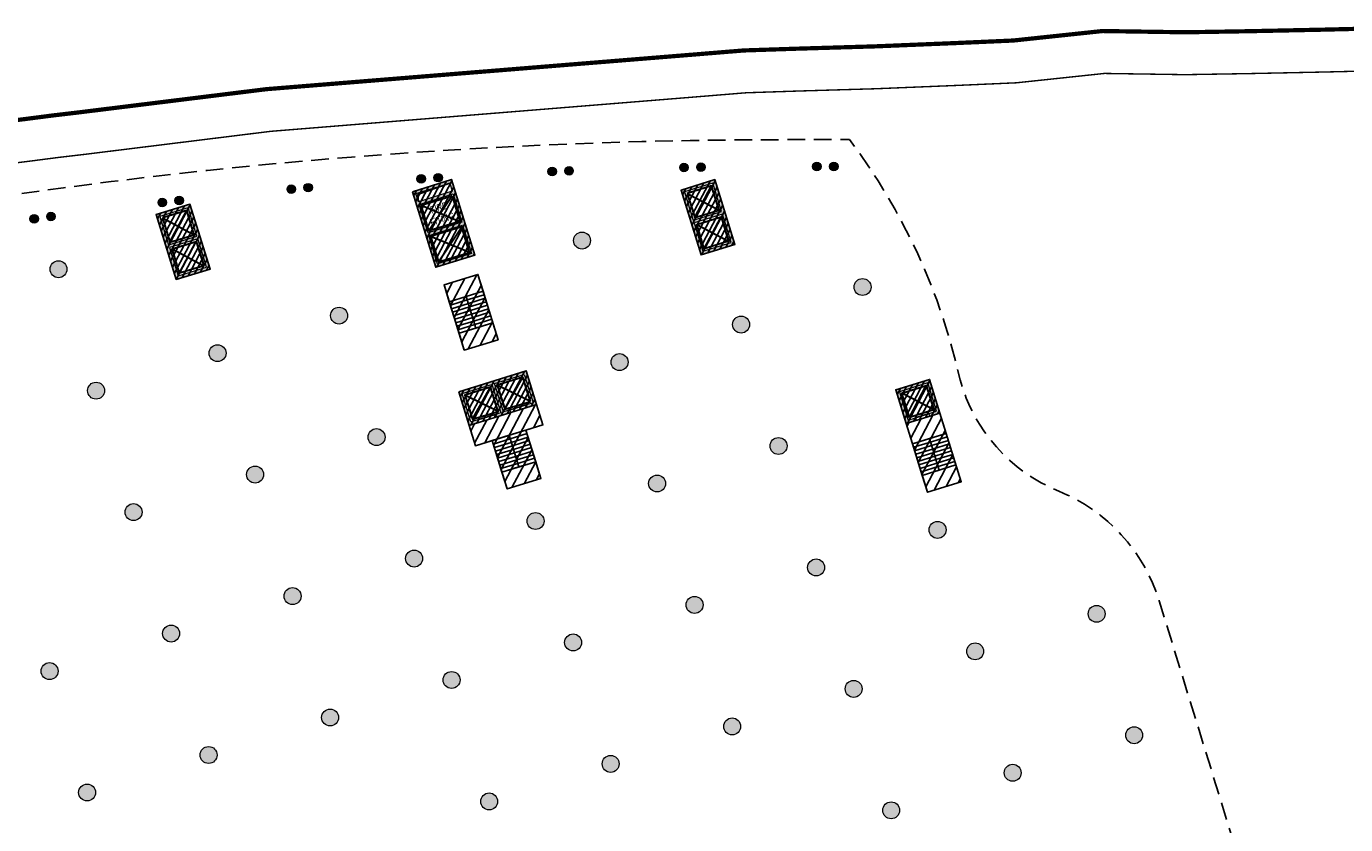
# Model space of a CAD drawing. Header units: millimetres. Extents: x -1402 to -179, y -280 to 6164.
# Tile 57 of 212: x -615 to -521, y 1307 to 1363. Entities that reach past the tile are written whole.
import ezdxf

# ---------------------------------------------------------------- set-up
doc = ezdxf.new("R2010")
doc.units = ezdxf.units.MM
for name, pattern in [('AJN-Limite', [1.25, 0.5, -0.25, 0, -0.25, 0, -0.25]), ('AJN-Projection', [0.375, 0.25, -0.125]), ('DASH', [0.35, 0.25, -0.1])]:
    doc.linetypes.add(name, pattern=pattern)
doc.layers.get('0').update_dxf_attribs({"linetype": 'CONTINUOUS'})
for name, color, linetype, lineweight in [('AJN-2-POT 120', 2, 'CONTINUOUS', 20), ('AJN-2-POT 60', 2, 'CONTINUOUS', 20), ('AJN-2-SBT-C', 2, 'CONTINUOUS', 20), ('AJN-5-ASC-C', 230, 'CONTINUOUS', 30), ('AJN-7-500-A', 10, 'CONTINUOUS', 18), ('GEO-1-LIM-V', 10, 'AJN-Limite', 25)]:
    doc.layers.add(name, color=color, linetype=linetype, lineweight=lineweight)
for name, color, linetype, true_color in [('AJN-2-SBT-H', 7, 'CONTINUOUS', 0x6e6e6e), ('AJN-9-SRF-MARINHORIZON-CIRCULATION 50 %', 7, 'CONTINUOUS', 0xff80ff), ('AJN-9-SRF-MARINHORIZON-CIRUCLATION 100 %', 7, 'CONTINUOUS', 0xd100d1)]:
    doc.layers.add(name, color=color, linetype=linetype, true_color=true_color)
for name, color, linetype in [('AJN-2-SBT-P', 251, 'AJN-Projection'), ('AJN-2-SBT-V', 51, 'CONTINUOUS'), ('AJN-8-251-H', 251, 'CONTINUOUS')]:
    doc.layers.add(name, color=color, linetype=linetype)
doc.styles.get("Standard").update_dxf_attribs({"font": 'rs.shx', "bigfont": 'hztxt.shx'})

# ---------------------------------------------------------------- blocks, each defined once
blk = doc.blocks.new('1.20diam')
at = {"layer": 'AJN-2-SBT-H'}
h = blk.add_hatch(color=256, dxfattribs=at)
h.dxf.hatch_style = 1
edge = h.paths.add_edge_path()
edge.add_arc((0, 0), 0.6, 0, 360)
at = {"layer": 'AJN-2-POT 120', "linetype": 'Continuous'}
blk.add_circle((0, 0), 0.6, dxfattribs=at)
blk = doc.blocks.new('0.60diam')
at = {"layer": 'AJN-2-SBT-H'}
h = blk.add_hatch(color=256, dxfattribs=at)
h.dxf.hatch_style = 1
edge = h.paths.add_edge_path()
edge.add_arc((0, 5.684341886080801e-14), 0.3, 0, 360)
at = {"layer": 'AJN-2-POT 60', "linetype": 'Continuous'}
blk.add_circle((0, 5.684341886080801e-14), 0.3, dxfattribs=at)
blk = doc.blocks.new('POT 2X0.6')
at = {"layer": 'AJN-2-POT 60'}
for p in [(-0.599999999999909, 0), (-0.599999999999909, 0), (0.6000000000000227, 0), (0.6000000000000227, 0)]:
    blk.add_blockref('0.60diam', p, dxfattribs=at)
blk = doc.blocks.new('A$C46E24FA1')
at = {"layer": 'AJN-2-SBT-V', "linetype": 'Continuous'}
for p, q in [((-2.273736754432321e-13, 2.340000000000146), (1.249999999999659, 2.340000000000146)), ((0, 0), (0, 2.3400000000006)), ((-3.410605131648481e-13, 2.079999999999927), (1.249999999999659, 2.079999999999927)), ((1.250000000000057, 2.3400000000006), (1.250000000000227, 0)), ((-2.273736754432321e-13, 1.819999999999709), (1.249999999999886, 1.820000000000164)), ((-1.13686837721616e-13, 1.559999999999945), (1.249999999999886, 1.559999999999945)), ((0, 1.299999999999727), (1.25, 1.300000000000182)), ((0, 1.039999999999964), (1.250000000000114, 1.039999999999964)), ((0, 0.7799999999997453), (1.249999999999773, 0.7800000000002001)), ((0, 0.5199999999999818), (1.25, 0.5199999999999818)), ((-1.13686837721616e-13, 0.2600000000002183), (1.25, 0.2600000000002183)), ((0, 0), (1.250000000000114, 0))]:
    blk.add_line(p, q, dxfattribs=at)
blk = doc.blocks.new('A$C0264420A')
at = {"layer": 'AJN-9-SRF-MARINHORIZON-CIRCULATION 50 %'}
h = blk.add_hatch(dxfattribs=at)
h.set_pattern_fill('ANSI31', color=256, scale=0.2)
h.set_pattern_definition([(45, (501.2276971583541, -440.6539288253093), (-0.4490128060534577, 0.4490128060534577), [])])
h.paths.add_polyline_path([(-1.250000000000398, 4.840000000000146), (1.250000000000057, 4.840000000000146), (1.250000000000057, 0), (-1.250000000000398, 0)])
at = {"layer": 'AJN-2-SBT-V', "flags": 128}
for points in [[(-1.250000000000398, 3.590000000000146), (-1.250000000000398, 4.840000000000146), (1.249999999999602, 4.840000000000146), (1.249999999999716, 3.590000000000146), (-1.250000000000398, 3.590000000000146)], [(-1.250000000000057, 0), (-1.250000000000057, 1.25), (1.249999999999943, 1.25), (1.250000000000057, 0), (-1.250000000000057, 0)]]:
    blk.add_lwpolyline(points, dxfattribs=at)
at = {"layer": 'AJN-9-SRF-MARINHORIZON-CIRCULATION 50 %'}
blk.add_lwpolyline([(-1.250000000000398, 4.840000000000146), (1.250000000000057, 4.840000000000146), (1.250000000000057, 0), (-1.250000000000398, 0)], close=True, dxfattribs=at)
at = {"linetype": 'Continuous', "rotation": 180}
for p in [(-3.410605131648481e-13, 3.590000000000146), (1.249999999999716, 3.590000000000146)]:
    blk.add_blockref('A$C46E24FA1', p, dxfattribs=at)
blk = doc.blocks.new('A$C63A44B90')
at = {"layer": 'AJN-2-SBT-H'}
h = blk.add_hatch(color=256, dxfattribs=at)
h.dxf.hatch_style = 1
h.paths.add_polyline_path([(-1.449999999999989, 0), (1.449999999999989, 8.881784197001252e-16), (1.449999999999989, 5.600000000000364), (-1.449999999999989, 5.600000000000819)])
h.paths.add_polyline_path([(-1.25, 4.799999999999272), (1.25, 4.799999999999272), (1.249999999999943, 5.400000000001), (-1.250000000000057, 5.400000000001)], flags=16)
h.paths.add_polyline_path([(1.25, 4.599999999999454), (1.25, 2.499999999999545), (-1.25, 2.499999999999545), (-1.25, 4.599999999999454)], flags=16)
h.paths.add_polyline_path([(1.149999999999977, 4.5), (1.149999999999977, 2.599999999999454), (-1.150000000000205, 2.599999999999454), (-1.150000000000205, 4.5)], flags=0)
h.paths.add_polyline_path([(1.25, 2.299999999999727), (1.25, 0.1999999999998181), (-1.25, 0.1999999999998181), (-1.25, 2.299999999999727)], flags=16)
h.paths.add_polyline_path([(1.149999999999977, 2.199999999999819), (1.149999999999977, 0.2999999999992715), (-1.150000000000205, 0.2999999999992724), (-1.150000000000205, 2.199999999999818)], flags=0)
h.paths.add_polyline_path([(-0.9275884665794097, 2.59974879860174), (0.9249672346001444, 2.599748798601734), (0.9249672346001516, 4.498285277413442), (-0.9275884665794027, 4.498285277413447)], flags=8)
at = {"layer": 'AJN-9-SRF-MARINHORIZON-CIRUCLATION 100 %'}
h = blk.add_hatch(dxfattribs=at)
h.set_pattern_fill('ANSI31', color=256, scale=0.1, angle=342.8336973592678)
h.set_pattern_definition([(44.99999999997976, (4295.467990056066, -2573.973389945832), (-0.2245064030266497, 0.2245064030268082), [])])
h.paths.add_polyline_path([(1.449999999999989, 0), (1.450000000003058, 5.599999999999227), (-1.449999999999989, 5.600000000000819), (-1.449999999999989, 8.881784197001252e-16)])
at = {"layer": 'AJN-2-SBT-C', "flags": 128}
for points in [[(-1.449999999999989, 0), (1.449999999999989, 0), (1.449999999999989, 5.600000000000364), (-1.449999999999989, 5.600000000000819)], [(-1.250000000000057, 5.400000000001), (1.249999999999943, 5.400000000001), (1.25, 4.799999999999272), (-1.25, 4.799999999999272)], [(1.25, 2.499999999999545), (-1.25, 2.499999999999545), (-1.25, 4.599999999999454), (1.25, 4.599999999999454)], [(-1.25, 0.1999999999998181), (-1.25, 2.299999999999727), (1.25, 2.299999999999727), (1.25, 0.1999999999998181)]]:
    blk.add_lwpolyline(points, close=True, dxfattribs=at)
at = {"layer": 'AJN-5-ASC-C'}
for p, q in [((1.149999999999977, 4.5), (-1.150000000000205, 2.599999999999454)), ((-1.150000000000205, 4.5), (1.149999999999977, 2.599999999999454)), ((1.149999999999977, 0.2999999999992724), (-1.150000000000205, 2.199999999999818)), ((-1.150000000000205, 0.2999999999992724), (1.149999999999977, 2.199999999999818))]:
    blk.add_line(p, q, dxfattribs=at)
at = {"layer": 'AJN-5-ASC-C', "flags": 128}
for points in [[(1.149999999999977, 4.5), (1.149999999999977, 2.599999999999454), (-1.150000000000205, 2.599999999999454), (-1.150000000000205, 4.5)], [(1.149999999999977, 0.2999999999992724), (1.149999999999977, 2.199999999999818), (-1.150000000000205, 2.199999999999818), (-1.150000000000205, 0.2999999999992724)]]:
    blk.add_lwpolyline(points, close=True, dxfattribs=at)
at = {"layer": 'AJN-8-251-H', "flags": 128}
blk.add_lwpolyline([(1.249999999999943, 5.400000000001), (-1.149999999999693, 5.300000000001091), (-1.249999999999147, 4.800000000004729)], dxfattribs=at)
at = {"layer": 'AJN-9-SRF-MARINHORIZON-CIRUCLATION 100 %'}
blk.add_lwpolyline([(-1.449999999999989, 5.600000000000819), (1.450000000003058, 5.599999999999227), (1.449999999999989, 0), (-1.449999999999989, 0)], close=True, dxfattribs=at)
at = {"layer": 'AJN-7-500-A', "insert": (-1.13686837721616e-13, 3.549999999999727), "char_height": 0.5, "attachment_point": 5}
blk.add_mtext_dynamic_manual_height_columns('{\\fSwis721 LtCn BT|b0|i0|c0|p34;FIRE\\PFITING}', width=11.10498822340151, gutter_width=35.69431197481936, heights=[0], dxfattribs=at)
blk = doc.blocks.new('A$C122A62CA')
at = {"layer": 'AJN-2-SBT-H'}
h = blk.add_hatch(color=256, dxfattribs=at)
h.dxf.hatch_style = 1
h.paths.add_polyline_path([(-1.250000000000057, -4.799999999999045), (1.249999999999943, -4.799999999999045), (1.249999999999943, 2.273736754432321e-13), (-1.249999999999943, -2.273736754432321e-13)])
h.paths.add_polyline_path([(1.050000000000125, -4.599999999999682), (1.050000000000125, -2.499999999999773), (-1.050000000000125, -2.499999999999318), (-1.050000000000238, -4.599999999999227)], flags=16)
h.paths.add_polyline_path([(1.050000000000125, -2.299999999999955), (-1.050000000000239, -2.2999999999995), (-1.050000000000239, -0.1999999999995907), (1.050000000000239, -0.2000000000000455)], flags=16)
at = {"layer": 'AJN-9-SRF-MARINHORIZON-CIRUCLATION 100 %'}
h = blk.add_hatch(dxfattribs=at)
h.set_pattern_fill('ANSI31', color=256, scale=0.1, angle=342.8336973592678)
h.set_pattern_definition([(44.99999999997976, (4295.667990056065, -2579.573389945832), (-0.2245064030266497, 0.2245064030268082), [])])
h.paths.add_polyline_path([(1.249999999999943, -4.799999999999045), (1.249999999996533, -6.822320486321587e-13), (-1.250000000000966, 6.821210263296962e-13), (-1.250000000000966, -4.799999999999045)])
at = {"layer": 'AJN-2-SBT-C', "flags": 128}
for points in [[(-1.249999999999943, -2.273736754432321e-13), (1.249999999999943, 2.273736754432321e-13), (1.249999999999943, -4.799999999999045), (-1.250000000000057, -4.799999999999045)], [(-1.050000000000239, -0.1999999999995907), (-1.050000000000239, -2.2999999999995), (1.050000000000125, -2.299999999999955), (1.050000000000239, -0.2000000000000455)], [(1.050000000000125, -4.599999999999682), (1.050000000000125, -2.499999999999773), (-1.050000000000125, -2.499999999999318), (-1.050000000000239, -4.599999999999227)]]:
    blk.add_lwpolyline(points, close=True, dxfattribs=at)
at = {"layer": 'AJN-5-ASC-C'}
for p, q in [((-0.9000000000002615, -0.3499999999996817), (0.9000000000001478, -2.149999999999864)), ((-0.9000000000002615, -2.149999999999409), (0.9000000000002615, -0.3500000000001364)), ((-0.9000000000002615, -4.449999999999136), (0.9000000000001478, -2.649999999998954)), ((-0.9000000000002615, -2.649999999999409), (0.9000000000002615, -4.449999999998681))]:
    blk.add_line(p, q, dxfattribs=at)
for points in [[(-0.9000000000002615, -0.3499999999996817), (-0.9000000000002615, -2.149999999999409), (0.9000000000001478, -2.149999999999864), (0.9000000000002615, -0.3500000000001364)], [(-0.9000000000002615, -4.449999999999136), (-0.9000000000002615, -2.649999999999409), (0.9000000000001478, -2.649999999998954), (0.9000000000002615, -4.449999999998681)]]:
    blk.add_lwpolyline(points, close=True, dxfattribs=at)
at = {"layer": 'AJN-9-SRF-MARINHORIZON-CIRUCLATION 100 %'}
blk.add_lwpolyline([(-1.250000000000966, 6.821210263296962e-13), (1.249999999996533, -6.821210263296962e-13), (1.249999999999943, -4.799999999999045), (-1.250000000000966, -4.799999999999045)], close=True, dxfattribs=at)
blk = doc.blocks.new('A$C74AA591F')
at = {"layer": 'AJN-2-SBT-H'}
h = blk.add_hatch(color=256, dxfattribs=at)
h.dxf.hatch_style = 1
h.paths.add_polyline_path([(-1.799999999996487, -2.499999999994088), (-1.799999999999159, -2.299999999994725), (-2.300000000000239, -2.29999999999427), (-2.299999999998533, -0.1999999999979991), (-0.1000000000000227, -0.1999999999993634), (-0.1000000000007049, -2.299999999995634), (-0.5999999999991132, -2.299999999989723), (-0.5999999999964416, -2.499999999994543), (0.600000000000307, -2.499999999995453), (0.5999999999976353, -2.299999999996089), (0.09999999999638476, -2.299999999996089), (0.0999999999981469, -0.1999999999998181), (2.299999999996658, -0.2000000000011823), (2.299999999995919, -2.299999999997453), (1.79999999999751, -2.299999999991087), (1.800000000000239, -2.499999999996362), (2.499999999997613, -2.499999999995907), (2.499999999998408, -1.364242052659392e-12), (-2.499999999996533, 4.547473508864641e-13), (-2.499999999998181, -2.499999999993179)])
at = {"layer": 'AJN-9-SRF-MARINHORIZON-CIRCULATION 50 %'}
h = blk.add_hatch(dxfattribs=at)
h.set_pattern_fill('ANSI31', color=256, scale=0.2, angle=342.8336973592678)
h.set_pattern_definition([(44.99999999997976, (4351.085152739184, -2587.403389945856), (-0.4490128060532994, 0.4490128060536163), [])])
h.paths.add_polyline_path([(1.250000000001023, -3.999999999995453), (2.49999999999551, -3.999999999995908), (2.499999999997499, -2.5), (-2.499999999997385, -2.499999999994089), (-2.499999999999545, -3.999999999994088), (-1.250000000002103, -3.999999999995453), (-1.250000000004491, -7.589999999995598), (1.249999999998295, -7.589999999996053)])
at = {"layer": 'AJN-9-SRF-MARINHORIZON-CIRUCLATION 100 %'}
h = blk.add_hatch(dxfattribs=at)
h.set_pattern_fill('ANSI31', color=256, scale=0.1, angle=342.8336973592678)
h.set_pattern_definition([(44.99999999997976, (4294.417990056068, -2579.573389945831), (-0.2245064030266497, 0.2245064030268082), [])])
h.paths.add_polyline_path([(-2.499999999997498, 1.36413103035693e-12), (-2.499999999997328, -2.499999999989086), (2.499999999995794, -2.499999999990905), (2.499999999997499, -1.364242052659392e-12)])
at = {"layer": 'AJN-2-SBT-C', "flags": 128}
blk.add_lwpolyline([(-0.5999999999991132, -2.299999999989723), (-0.5999999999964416, -2.499999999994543), (0.600000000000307, -2.499999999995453), (0.5999999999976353, -2.299999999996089), (0.09999999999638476, -2.299999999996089), (0.0999999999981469, -0.1999999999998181), (2.299999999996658, -0.2000000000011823), (2.299999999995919, -2.299999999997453), (1.79999999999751, -2.299999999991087), (1.800000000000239, -2.499999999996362), (2.499999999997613, -2.499999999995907), (2.499999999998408, -1.364242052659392e-12), (-2.499999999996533, 4.547473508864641e-13), (-2.499999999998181, -2.499999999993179), (-1.799999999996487, -2.499999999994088), (-1.799999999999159, -2.299999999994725), (-2.300000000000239, -2.29999999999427), (-2.299999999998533, -0.1999999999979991), (-0.1000000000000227, -0.1999999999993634), (-0.1000000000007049, -2.299999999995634)], close=True, dxfattribs=at)
at = {"layer": 'AJN-2-SBT-V'}
for p, q in [((-0.5999999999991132, -2.299999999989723), (-1.799999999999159, -2.299999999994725)), ((1.79999999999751, -2.299999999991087), (0.5999999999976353, -2.299999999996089))]:
    blk.add_line(p, q, dxfattribs=at)
at = {"layer": 'AJN-2-SBT-V', "flags": 128}
for points in [[(2.499999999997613, -2.499999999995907), (-2.499999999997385, -2.499999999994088), (-2.499999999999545, -3.999999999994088), (2.499999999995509, -3.999999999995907)], [(-1.250000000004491, -6.339999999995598), (-1.250000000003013, -7.589999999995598), (1.249999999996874, -7.589999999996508), (1.249999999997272, -6.339999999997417)]]:
    blk.add_lwpolyline(points, close=True, dxfattribs=at)
at = {"layer": 'AJN-5-ASC-C'}
for p, q in [((-0.2499999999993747, -2.149999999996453), (-2.149999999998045, -0.3499999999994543)), ((-2.149999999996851, -2.149999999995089), (-0.2499999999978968, -0.3500000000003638)), ((2.149999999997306, -2.149999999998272), (0.2499999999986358, -0.3500000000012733)), ((0.2499999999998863, -2.149999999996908), (2.149999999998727, -0.3500000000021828))]:
    blk.add_line(p, q, dxfattribs=at)
for points in [[(-0.2499999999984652, -2.149999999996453), (-0.2499999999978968, -0.3500000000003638), (-2.149999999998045, -0.3499999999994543), (-2.149999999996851, -2.149999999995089)], [(2.149999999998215, -2.149999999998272), (2.149999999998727, -0.3500000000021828), (0.2499999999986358, -0.3500000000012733), (0.2499999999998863, -2.149999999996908)]]:
    blk.add_lwpolyline(points, close=True, dxfattribs=at)
at = {"layer": 'AJN-9-SRF-MARINHORIZON-CIRCULATION 50 %'}
blk.add_lwpolyline([(-1.250000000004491, -7.589999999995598), (1.249999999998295, -7.589999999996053), (1.250000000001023, -3.999999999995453), (2.499999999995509, -3.999999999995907), (2.499999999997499, -2.5), (-2.499999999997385, -2.499999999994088), (-2.499999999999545, -3.999999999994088), (-1.250000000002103, -3.999999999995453)], close=True, dxfattribs=at)
at = {"layer": 'AJN-9-SRF-MARINHORIZON-CIRUCLATION 100 %'}
blk.add_lwpolyline([(-2.499999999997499, 1.364242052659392e-12), (2.499999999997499, -1.364242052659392e-12), (2.499999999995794, -2.499999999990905), (-2.499999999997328, -2.499999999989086)], close=True, dxfattribs=at)
at = {"linetype": 'Continuous', "rotation": 179.9999999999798}
for p in [(-1.932676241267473e-12, -3.999999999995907), (1.249999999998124, -3.999999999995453)]:
    blk.add_blockref('A$C46E24FA1', p, dxfattribs=at)
blk = doc.blocks.new('A$C34226821')
at = {"layer": 'AJN-2-SBT-H'}
h = blk.add_hatch(color=256, dxfattribs=at)
h.dxf.hatch_style = 1
h.paths.add_polyline_path([(-1.25, -2.499999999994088), (-0.5000000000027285, -2.499999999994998), (-0.5, -2.299999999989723), (-1.049999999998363, -2.299999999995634), (-1.049999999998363, -0.1999999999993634), (1.050000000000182, -0.1999999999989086), (1.050000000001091, -2.29999999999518), (0.5, -2.29999999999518), (0.4999999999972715, -2.499999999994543), (1.249999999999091, -2.499999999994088), (1.249999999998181, 4.547473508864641e-13), (-1.25, 4.547473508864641e-13)])
at = {"layer": 'AJN-9-SRF-MARINHORIZON-CIRCULATION 50 %'}
h = blk.add_hatch(dxfattribs=at)
h.set_pattern_fill('ANSI31', color=256, scale=0.2, angle=162.833697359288)
h.set_pattern_definition([(225, (-4351.0851527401, 2577.973389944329), (0.4490128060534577, -0.4490128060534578), [])])
h.paths.add_polyline_path([(-1.250000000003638, -7.589999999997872), (1.249999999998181, -7.589999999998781), (1.249999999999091, -2.499999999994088), (-1.250000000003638, -2.499999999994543)])
at = {"layer": 'AJN-9-SRF-MARINHORIZON-CIRUCLATION 100 %'}
h = blk.add_hatch(dxfattribs=at)
h.set_pattern_fill('ANSI31', color=256, scale=0.1, angle=162.833697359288)
h.set_pattern_definition([(225, (-4293.267990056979, 2577.073389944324), (0.2245064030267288, -0.2245064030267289), [])])
h.paths.add_polyline_path([(1.249999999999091, -2.499999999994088), (1.249999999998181, 4.547473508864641e-13), (-1.249999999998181, -4.549693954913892e-13), (-1.249999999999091, -2.499999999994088)])
at = {"layer": 'AJN-2-SBT-C', "flags": 128}
blk.add_lwpolyline([(0.5, -2.29999999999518), (1.050000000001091, -2.29999999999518), (1.050000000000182, -0.1999999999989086), (-1.049999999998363, -0.1999999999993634), (-1.049999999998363, -2.299999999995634), (-0.5, -2.299999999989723), (-0.5000000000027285, -2.499999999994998), (-1.25, -2.499999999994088), (-1.25, 4.547473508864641e-13), (1.249999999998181, 4.547473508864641e-13), (1.249999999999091, -2.499999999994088), (0.4999999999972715, -2.499999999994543)], close=True, dxfattribs=at)
at = {"layer": 'AJN-2-SBT-V'}
blk.add_line((0.5, -2.299999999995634), (-0.5000000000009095, -2.299999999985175), dxfattribs=at)
at = {"layer": 'AJN-2-SBT-V', "flags": 128}
for points in [[(-1.25, -2.499999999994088), (1.249999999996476, -2.499999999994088), (1.249999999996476, -3.999999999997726), (-1.25, -3.999999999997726)], [(1.249999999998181, -6.339999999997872), (1.249999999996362, -7.589999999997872), (-1.250000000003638, -7.589999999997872), (-1.250000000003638, -6.339999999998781)]]:
    blk.add_lwpolyline(points, close=True, dxfattribs=at)
at = {"layer": 'AJN-5-ASC-C'}
for p, q in [((-0.8999999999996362, -2.149999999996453), (0.8999999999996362, -0.3500000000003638)), ((0.8999999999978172, -2.149999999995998), (-0.9000000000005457, -0.3500000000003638))]:
    blk.add_line(p, q, dxfattribs=at)
blk.add_lwpolyline([(-0.9000000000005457, -2.149999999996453), (-0.9000000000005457, -0.3500000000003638), (0.8999999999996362, -0.3500000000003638), (0.8999999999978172, -2.149999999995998)], close=True, dxfattribs=at)
at = {"layer": 'AJN-9-SRF-MARINHORIZON-CIRCULATION 50 %'}
blk.add_lwpolyline([(1.249999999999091, -2.499999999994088), (-1.250000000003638, -2.499999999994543), (-1.250000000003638, -7.589999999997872), (1.249999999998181, -7.589999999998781)], close=True, dxfattribs=at)
at = {"layer": 'AJN-9-SRF-MARINHORIZON-CIRUCLATION 100 %'}
blk.add_lwpolyline([(1.249999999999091, -2.499999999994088), (-1.249999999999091, -2.499999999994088), (-1.249999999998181, -4.547473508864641e-13), (1.249999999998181, 4.547473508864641e-13)], close=True, dxfattribs=at)
at = {"linetype": 'Continuous', "xscale": -1, "rotation": 180}
for p in [(-1.250000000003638, -3.999999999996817), (-3.637978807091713e-12, -3.999999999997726)]:
    blk.add_blockref('A$C46E24FA1', p, dxfattribs=at)

msp = doc.modelspace()

# ---------------------------------------------------------------- linework, layer by layer
at = {"layer": 'AJN-2-SBT-P', "ltscale": 5, "flags": 128}
msp.add_lwpolyline([(-767.6830869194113, 1272.148074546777, -0.05121987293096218), (-760.7108442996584, 1264.390733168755, -0.08997890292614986), (-756.5121108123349, 1255.404548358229, 0.02060412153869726), (-755.4064137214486, 1250.675734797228, 0.06468475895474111), (-749.490318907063, 1236.686230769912, 0.03286619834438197), (-732.1687331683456, 1209.756508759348, 0.002338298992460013), (-729.3480626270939, 1206.256450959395, 0.01445521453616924), (-711.1978379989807, 1185.221318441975, 0.08916851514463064), (-704.9170514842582, 1180.425665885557, 0.3184438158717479), (-696.5850652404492, 1181.619676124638, 0.07982005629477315), (-692.9450630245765, 1186.382337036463, -0.007477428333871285), (-687.9677464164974, 1195.317687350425, -0.04115969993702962), (-685.263491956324, 1199.224564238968, -0.02993334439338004), (-663.9580859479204, 1222.205656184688, 0.1132434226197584), (-647.8496234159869, 1244.993567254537, -0.01578281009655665), (-646.0592934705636, 1249.367558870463, -0.02498436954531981), (-643.8799997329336, 1253.561335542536, 0.3128781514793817), (-612.4261998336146, 1240.139733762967, 0.06210957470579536), (-579.2684073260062, 1251.393528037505, -0.07904304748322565), (-540.4176712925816, 1263.328165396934, -0.00945298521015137), (-526.7406037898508, 1264.462102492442, 0.4573830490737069), (-521.7931540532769, 1270.185110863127), (-524.0339273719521, 1285.518423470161), (-524.8218382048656, 1290.909992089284, 0.03842573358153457), (-525.3285562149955, 1293.15567853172), (-534.454351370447, 1322.789336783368, 0.2247122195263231), (-541.5702899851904, 1330.569787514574, -0.2328075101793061), (-548.5503743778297, 1338.441527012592, 0.1068267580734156), (-556.3714938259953, 1355.453928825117), (-560.7691083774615, 1355.453928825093, 0.1422323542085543), (-768.0204055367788, 1295.280947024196)], format="xyb", dxfattribs=at)
msp.add_lwpolyline([(-767.6830869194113, 1272.148074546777, -0.05121987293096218), (-760.7108442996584, 1264.390733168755, -0.08997890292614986), (-756.5121108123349, 1255.404548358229, 0.02060412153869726), (-755.4064137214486, 1250.675734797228, 0.06468475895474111), (-749.490318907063, 1236.686230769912, 0.03286619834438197), (-732.1687331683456, 1209.756508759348, 0.002338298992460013), (-729.3480626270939, 1206.256450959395, 0.01445521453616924), (-711.1978379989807, 1185.221318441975, 0.08916851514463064), (-704.9170514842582, 1180.425665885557, 0.3184438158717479), (-696.5850652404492, 1181.619676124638, 0.07982005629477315), (-692.9450630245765, 1186.382337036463, -0.007477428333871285), (-687.9677464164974, 1195.317687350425, -0.04115969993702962), (-685.263491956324, 1199.224564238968, -0.02993334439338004), (-663.9580859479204, 1222.205656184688, 0.1132434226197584), (-647.8496234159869, 1244.993567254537, -0.01578281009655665), (-646.0592934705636, 1249.367558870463, -0.02498436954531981), (-643.8799997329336, 1253.561335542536, 0.3128781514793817), (-612.4261998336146, 1240.139733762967, 0.06210957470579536), (-579.2684073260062, 1251.393528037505, -0.07904304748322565), (-540.4176712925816, 1263.328165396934, -0.00945298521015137), (-526.7406037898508, 1264.462102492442, 0.4573830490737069), (-521.7931540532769, 1270.185110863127), (-524.0339273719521, 1285.518423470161), (-524.8218382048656, 1290.909992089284, 0.03842573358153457), (-525.3285562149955, 1293.15567853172), (-534.454351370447, 1322.789336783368, 0.2247122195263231), (-541.5702899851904, 1330.569787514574, -0.2328075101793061), (-548.5503743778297, 1338.441527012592, 0.1068267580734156), (-556.3714938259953, 1355.453928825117), (-560.7691083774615, 1355.453928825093, 0.1422323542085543), (-768.0204055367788, 1295.280947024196)], format="xyb", dxfattribs=at)
at = {"layer": 'GEO-1-LIM-V', "linetype": 'Continuous', "ltscale": 25, "const_width": 0.3}
msp.add_lwpolyline([(-519.3978180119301, 1363.323564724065), (-522.8727993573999, 1363.240381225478), (-528.0328505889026, 1363.1320024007), (-532.6230184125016, 1363.055130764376), (-538.4653241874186, 1363.143860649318), (-544.78735829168, 1362.471467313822), (-548.8842307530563, 1362.290446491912), (-550.7317837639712, 1362.214848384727), (-554.5838173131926, 1362.057231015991), (-560.1062364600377, 1361.893409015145), (-563.8705609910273, 1361.767739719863), (-568.0312107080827, 1361.426633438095), (-571.8413346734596, 1361.117901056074), (-577.5862903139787, 1360.652390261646), (-585.2830575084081, 1360.028725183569), (-589.1066534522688, 1359.718901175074), (-592.946043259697, 1359.407797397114), (-597.6497304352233, 1359.0266600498), (-601.411003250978, 1358.560869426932), (-605.1832853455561, 1358.093715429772), (-608.981144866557, 1357.623393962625), (-610.9189722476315, 1357.383416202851), (-612.7981530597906, 1357.162102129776), (-614.7177716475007, 1356.912978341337), (-616.6212367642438, 1356.677255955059)], dxfattribs=at)
at = {"layer": 'GEO-1-LIM-V', "linetype": 'DASH', "ltscale": 5, "const_width": 0.1}
msp.add_lwpolyline([(-519.328939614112, 1360.324354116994), (-522.8054045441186, 1360.241135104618), (-527.976235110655, 1360.132529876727), (-532.6206793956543, 1360.054749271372), (-538.3289621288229, 1360.14144368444), (-544.5622894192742, 1359.478484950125), (-548.7566917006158, 1359.293154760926), (-550.6091325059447, 1359.217356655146), (-554.4780105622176, 1359.059050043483), (-560.0117098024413, 1358.894893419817), (-563.6978465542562, 1358.771834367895), (-567.7860814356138, 1358.436664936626), (-571.5990403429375, 1358.127701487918), (-577.3439959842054, 1357.66219069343), (-585.0407631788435, 1357.038525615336), (-588.8643591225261, 1356.728701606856), (-592.7037489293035, 1356.417597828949), (-597.344096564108, 1356.04159285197), (-601.0423039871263, 1355.583612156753), (-604.814586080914, 1355.11645815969), (-608.6124456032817, 1354.646136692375), (-610.5591745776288, 1354.405056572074), (-612.4296476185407, 1354.184768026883), (-614.3403710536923, 1353.936798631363), (-616.2525374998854, 1353.699998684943)], dxfattribs=at)

# ---------------------------------------------------------------- block references
for name, p, rotation in [('A$C63A44B90', (-584.2756338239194, 1346.84277838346), 17.16630264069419), ('A$C122A62CA', (-567.107010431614, 1352.250954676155), 17.1663026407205), ('A$C122A62CA', (-604.2481458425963, 1350.511397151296), 17.1663026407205), ('A$C0264420A', (-582.4457275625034, 1340.918975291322), 17.16630264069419), ('A$C74AA591F', (-581.6488329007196, 1338.339254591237), 17.16630264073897), ('A$C34226821', (-551.905449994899, 1338.107579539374), 17.16630264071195)]:
    msp.add_blockref(name, p, dxfattribs=dict(rotation=rotation))
at = {"layer": 'AJN-2-POT 120', "linetype": 'Continuous', "rotation": 321.8181818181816}
for p in [(-575.307632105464, 1348.304778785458), (-612.3602236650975, 1346.278585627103), (-555.4531785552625, 1345.018340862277), (-592.5057701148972, 1342.992147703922), (-564.0522475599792, 1342.362025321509), (-601.1048391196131, 1340.335832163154), (-572.651316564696, 1339.705709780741), (-609.7039081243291, 1337.679516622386), (-589.84945457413, 1334.393078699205), (-561.3959320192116, 1333.762956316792), (-598.4485235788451, 1331.736763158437), (-569.9950010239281, 1331.106640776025), (-607.0475925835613, 1329.080447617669), (-578.5940700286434, 1328.450325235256), (-550.1405474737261, 1327.820202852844), (-587.1931390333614, 1325.794009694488), (-558.7396164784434, 1325.163887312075), (-595.7922080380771, 1323.13769415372), (-567.3386854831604, 1322.507571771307), (-538.8851629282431, 1321.877449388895), (-604.3912770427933, 1320.481378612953), (-575.9377544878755, 1319.851256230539), (-547.4842319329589, 1319.221133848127), (-612.9903460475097, 1317.825063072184), (-584.5368234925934, 1317.194940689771), (-556.0833009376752, 1316.564818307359), (-593.1358924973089, 1314.538625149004), (-564.6823699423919, 1313.90850276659), (-536.2288473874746, 1313.278380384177), (-601.734961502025, 1311.882309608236), (-573.2814389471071, 1311.252187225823), (-544.8279163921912, 1310.62206484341), (-610.3340305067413, 1309.225994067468), (-581.8805079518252, 1308.595871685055), (-553.4269853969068, 1307.965749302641)]:
    msp.add_blockref('1.20diam', p, dxfattribs=at)
at = {"layer": 'AJN-2-POT 60'}
for p, rotation in [((-586.0913046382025, 1352.720498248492), 3.802010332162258), ((-576.8256856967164, 1353.219047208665), 2.424850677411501), ((-567.4913831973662, 1353.495252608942), 1.038923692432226), ((-595.2894754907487, 1352.003605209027), 5.171348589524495), ((-604.4212835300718, 1351.071881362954), 6.533767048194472), ((-604.4212835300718, 1351.071881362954), 6.533767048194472), ((-613.4876743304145, 1349.928387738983), 7.890129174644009), ((-613.4876743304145, 1349.928387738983), 7.890129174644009)]:
    msp.add_blockref('POT 2X0.6', p, dxfattribs=dict(at, rotation=rotation))
msp.add_blockref('POT 2X0.6', (-558.0898843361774, 1353.553928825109), dxfattribs=at)

doc.saveas('drawing.dxf')
